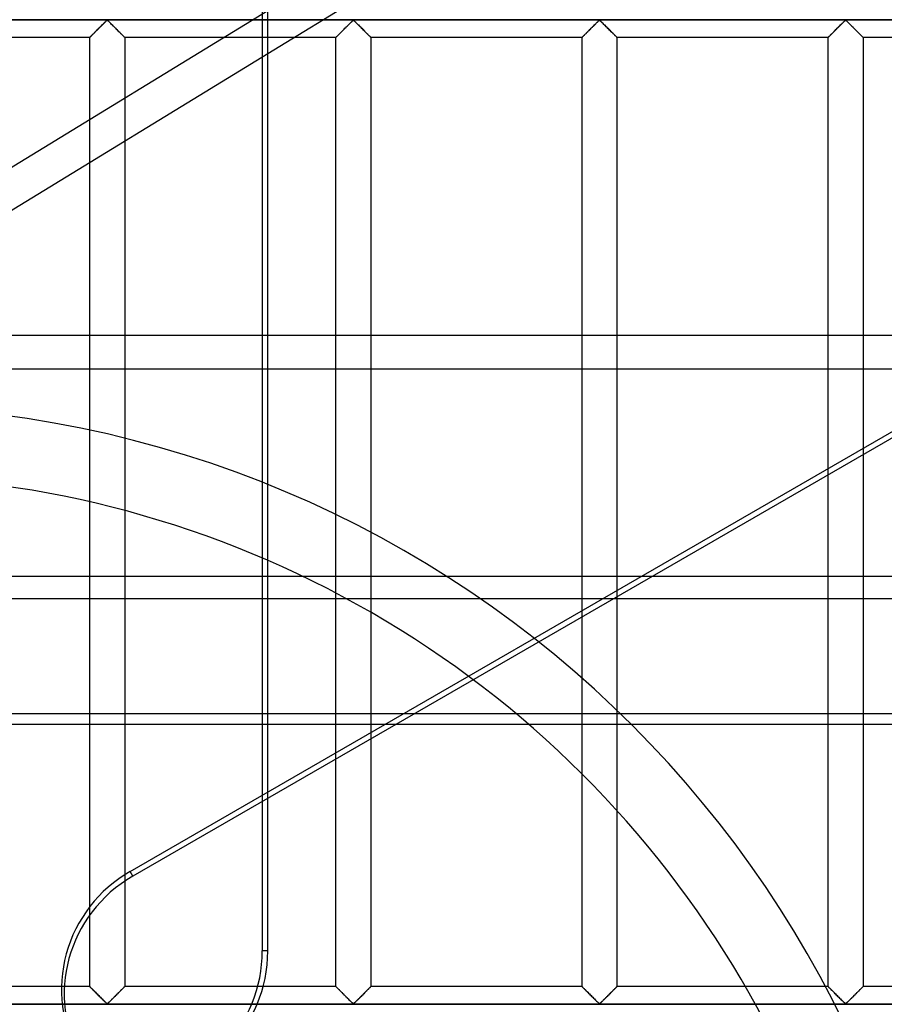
# Model space of a CAD drawing. Header units: millimetres. Extents: x -455 to 455, y -455 to 455.
# Tile 43 of 57: x 23 to 146, y 70 to 211. Entities that reach past the tile are written whole.
import ezdxf

# ---------------------------------------------------------------- set-up
doc = ezdxf.new("R2010")
doc.units = ezdxf.units.MM
doc.layers.add('MAIN-1', color=7, linetype='Continuous')
doc.layers.add('MAIN-2', color=7, linetype='Continuous')

msp = doc.modelspace()

# ---------------------------------------------------------------- linework, layer by layer
at = {"layer": 'MAIN-1'}
for p, q in [((58.17, 166.07), (58.17, 221.87)), ((58.17, 206.46), (83.36, 221.87)), ((249.55, 211.25), (66, 211.25)), ((69.03, 209.86), (69.12, 209.95)), ((69.12, 209.95), (69.22, 210.05)), ((69.22, 210.05), (69.32, 210.15)), ((69.32, 210.15), (69.41, 210.24)), ((69.41, 210.24), (69.51, 210.34)), ((69.51, 210.34), (69.6, 210.43)), ((69.6, 210.43), (69.7, 210.53)), ((69.7, 210.53), (69.79, 210.62)), ((69.79, 210.62), (69.88, 210.71)), ((69.88, 210.71), (69.97, 210.79)), ((69.97, 210.79), (70.05, 210.88)), ((70.05, 210.88), (70.13, 210.96)), ((70.13, 210.96), (70.21, 211.03)), ((70.21, 211.03), (70.28, 211.1)), ((70.28, 211.1), (70.36, 211.16)), ((70.36, 211.16), (70.47, 211.16)), ((70.47, 211.16), (70.55, 211.1)), ((70.55, 211.1), (70.62, 211.03)), ((70.62, 211.03), (70.7, 210.96)), ((70.7, 210.96), (70.78, 210.88)), ((70.78, 210.88), (70.87, 210.79)), ((70.87, 210.79), (70.95, 210.71)), ((70.95, 210.71), (71.04, 210.62)), ((71.04, 210.62), (71.14, 210.53)), ((71.14, 210.53), (71.23, 210.43)), ((71.23, 210.43), (71.32, 210.34)), ((71.32, 210.34), (71.42, 210.24)), ((71.42, 210.24), (71.52, 210.15)), ((71.52, 210.15), (71.61, 210.05)), ((71.61, 210.05), (71.71, 209.95)), ((71.71, 209.95), (71.81, 209.86)), ((104.24, 209.86), (104.33, 209.95)), ((104.33, 209.95), (104.43, 210.05)), ((104.43, 210.05), (104.52, 210.15)), ((104.52, 210.15), (104.62, 210.24)), ((104.62, 210.24), (104.72, 210.34)), ((104.72, 210.34), (104.81, 210.43)), ((104.81, 210.43), (104.9, 210.53)), ((104.9, 210.53), (105, 210.62)), ((105, 210.62), (105.09, 210.71)), ((105.09, 210.71), (105.17, 210.79)), ((105.17, 210.79), (105.26, 210.88)), ((105.26, 210.88), (105.34, 210.96)), ((105.34, 210.96), (105.42, 211.03)), ((105.42, 211.03), (105.49, 211.1)), ((105.49, 211.1), (105.57, 211.16)), ((105.57, 211.16), (105.68, 211.16)), ((105.68, 211.16), (105.76, 211.1)), ((105.76, 211.1), (105.83, 211.03)), ((105.83, 211.03), (105.91, 210.96)), ((105.91, 210.96), (105.99, 210.88)), ((105.99, 210.88), (106.08, 210.79)), ((106.08, 210.79), (106.16, 210.71)), ((106.16, 210.71), (106.25, 210.62)), ((106.25, 210.62), (106.35, 210.53)), ((106.35, 210.53), (106.44, 210.43)), ((106.44, 210.43), (106.53, 210.34)), ((106.53, 210.34), (106.63, 210.24)), ((106.63, 210.24), (106.73, 210.15)), ((106.73, 210.15), (106.82, 210.05)), ((106.82, 210.05), (106.92, 209.95)), ((106.92, 209.95), (107.01, 209.86)), ((139.44, 209.86), (139.54, 209.95)), ((139.54, 209.95), (139.64, 210.05)), ((139.64, 210.05), (139.73, 210.15)), ((139.73, 210.15), (139.83, 210.24)), ((139.83, 210.24), (139.93, 210.34)), ((139.93, 210.34), (140.02, 210.43)), ((140.02, 210.43), (140.11, 210.53)), ((140.11, 210.53), (140.21, 210.62)), ((140.21, 210.62), (140.3, 210.71)), ((140.3, 210.71), (140.38, 210.79)), ((140.38, 210.79), (140.47, 210.88)), ((140.47, 210.88), (140.55, 210.96)), ((140.55, 210.96), (140.63, 211.03)), ((140.63, 211.03), (140.7, 211.1)), ((140.7, 211.1), (140.78, 211.16)), ((140.78, 211.16), (140.89, 211.16)), ((140.89, 211.16), (140.97, 211.1)), ((140.97, 211.1), (141.04, 211.03)), ((141.04, 211.03), (141.12, 210.96)), ((141.12, 210.96), (141.2, 210.88)), ((141.2, 210.88), (141.28, 210.79)), ((141.28, 210.79), (141.37, 210.71)), ((141.37, 210.71), (141.46, 210.62)), ((141.46, 210.62), (141.55, 210.53)), ((141.55, 210.53), (141.65, 210.43)), ((141.65, 210.43), (141.74, 210.34)), ((141.74, 210.34), (141.84, 210.24)), ((141.84, 210.24), (141.93, 210.15)), ((141.93, 210.15), (142.03, 210.05)), ((142.03, 210.05), (142.13, 209.95)), ((142.13, 209.95), (142.22, 209.86)), ((67.92, 208.75), (61.92, 208.75)), ((67.92, 208.75), (67.94, 208.77)), ((67.92, 208.75), (67.92, 208.75)), ((67.92, 166.07), (67.92, 208.75)), ((67.94, 208.77), (67.96, 208.79)), ((67.96, 208.79), (67.99, 208.82)), ((67.99, 208.82), (68.03, 208.86)), ((68.03, 208.86), (68.08, 208.91)), ((68.08, 208.91), (68.13, 208.96)), ((68.13, 208.96), (68.19, 209.02)), ((68.19, 209.02), (68.26, 209.09)), ((68.26, 209.09), (68.33, 209.16)), ((68.33, 209.16), (68.41, 209.24)), ((68.41, 209.24), (68.49, 209.32)), ((68.49, 209.32), (68.57, 209.41)), ((68.57, 209.41), (68.66, 209.49)), ((68.66, 209.49), (68.75, 209.58)), ((68.75, 209.58), (68.84, 209.67)), ((68.84, 209.67), (68.93, 209.76)), ((68.93, 209.76), (69.03, 209.86)), ((71.81, 209.86), (71.9, 209.76)), ((71.9, 209.76), (71.99, 209.67)), ((71.99, 209.67), (72.08, 209.58)), ((72.08, 209.58), (72.17, 209.49)), ((72.17, 209.49), (72.26, 209.41)), ((72.26, 209.41), (72.34, 209.32)), ((72.34, 209.32), (72.42, 209.24)), ((72.42, 209.24), (72.5, 209.16)), ((72.5, 209.16), (72.57, 209.09)), ((72.57, 209.09), (72.64, 209.02)), ((72.64, 209.02), (72.7, 208.96)), ((72.7, 208.96), (72.76, 208.91)), ((72.76, 208.91), (72.81, 208.86)), ((72.81, 208.86), (72.84, 208.82)), ((72.84, 208.82), (72.88, 208.79)), ((72.88, 208.79), (72.9, 208.77)), ((72.9, 208.77), (72.91, 208.75)), ((72.91, 208.75), (72.92, 208.75)), ((72.92, 208.75), (72.92, 166.07)), ((103.13, 208.75), (72.92, 208.75)), ((103.13, 208.75), (103.14, 208.77)), ((103.13, 208.75), (103.13, 208.75)), ((103.13, 166.07), (103.13, 208.75)), ((103.14, 208.77), (103.17, 208.79)), ((103.17, 208.79), (103.2, 208.82)), ((103.2, 208.82), (103.24, 208.86)), ((103.24, 208.86), (103.28, 208.91)), ((103.28, 208.91), (103.34, 208.96)), ((103.34, 208.96), (103.4, 209.02)), ((103.4, 209.02), (103.47, 209.09)), ((103.47, 209.09), (103.54, 209.16)), ((103.54, 209.16), (103.62, 209.24)), ((103.62, 209.24), (103.7, 209.32)), ((103.7, 209.32), (103.78, 209.41)), ((103.78, 209.41), (103.87, 209.49)), ((103.87, 209.49), (103.96, 209.58)), ((103.96, 209.58), (104.05, 209.67)), ((104.05, 209.67), (104.14, 209.76)), ((104.14, 209.76), (104.24, 209.86)), ((107.01, 209.86), (107.11, 209.76)), ((107.11, 209.76), (107.2, 209.67)), ((107.2, 209.67), (107.29, 209.58)), ((107.29, 209.58), (107.38, 209.49)), ((107.38, 209.49), (107.47, 209.41)), ((107.47, 209.41), (107.55, 209.32)), ((107.55, 209.32), (107.63, 209.24)), ((107.63, 209.24), (107.71, 209.16)), ((107.71, 209.16), (107.78, 209.09)), ((107.78, 209.09), (107.85, 209.02)), ((107.85, 209.02), (107.91, 208.96)), ((107.91, 208.96), (107.97, 208.91)), ((107.97, 208.91), (108.01, 208.86)), ((108.01, 208.86), (108.05, 208.82)), ((108.05, 208.82), (108.08, 208.79)), ((108.08, 208.79), (108.11, 208.77)), ((108.11, 208.77), (108.12, 208.75)), ((108.12, 208.75), (108.12, 166.07)), ((108.12, 208.75), (108.12, 208.75)), ((138.33, 208.75), (108.12, 208.75)), ((138.33, 208.75), (138.34, 208.75)), ((138.33, 166.07), (138.33, 208.75)), ((138.34, 208.75), (138.35, 208.77)), ((138.35, 208.77), (138.37, 208.79)), ((138.37, 208.79), (138.41, 208.82)), ((138.41, 208.82), (138.44, 208.86)), ((138.44, 208.86), (138.49, 208.91)), ((138.49, 208.91), (138.55, 208.96)), ((138.55, 208.96), (138.61, 209.02)), ((138.61, 209.02), (138.68, 209.09)), ((138.68, 209.09), (138.75, 209.16)), ((138.75, 209.16), (138.83, 209.24)), ((138.83, 209.24), (138.91, 209.32)), ((138.91, 209.32), (138.99, 209.41)), ((138.99, 209.41), (139.08, 209.49)), ((139.08, 209.49), (139.17, 209.58)), ((139.17, 209.58), (139.26, 209.67)), ((139.26, 209.67), (139.35, 209.76)), ((139.35, 209.76), (139.44, 209.86)), ((142.22, 209.86), (142.32, 209.76)), ((142.32, 209.76), (142.41, 209.67)), ((142.41, 209.67), (142.5, 209.58)), ((142.5, 209.58), (142.59, 209.49)), ((142.59, 209.49), (142.68, 209.41)), ((142.68, 209.41), (142.76, 209.32)), ((142.76, 209.32), (142.84, 209.24)), ((142.84, 209.24), (142.92, 209.16)), ((142.92, 209.16), (142.99, 209.09)), ((142.99, 209.09), (143.06, 209.02)), ((143.06, 209.02), (143.12, 208.96)), ((143.12, 208.96), (143.17, 208.91)), ((143.17, 208.91), (143.22, 208.86)), ((143.22, 208.86), (143.26, 208.82)), ((143.26, 208.82), (143.29, 208.79)), ((143.29, 208.79), (143.31, 208.77)), ((143.31, 208.77), (143.33, 208.75)), ((143.33, 208.75), (143.33, 166.07)), ((143.33, 208.75), (143.33, 208.75)), ((173.54, 208.75), (143.33, 208.75)), ((387.5, 166.07), (-387.5, 166.07)), ((-387.5, 131.63), (387.5, 131.63)), ((387.5, 110.44), (-387.5, 110.44)), ((38.47, 89.38), (74.94, 110.44)), ((76.51, 110.44), (38.86, 88.71)), ((58.17, 100.75), (58.17, 110.44)), ((38.86, 88.71), (38.47, 89.38))]:
    msp.add_line(p, q, dxfattribs=at)
for centre, major_axis, start_param, end_param in [((48.1, 72.7), (16.89, 9.75), 1.570796, 3.141593), ((48.49, 72.03), (-16.89, -9.75), -1.570796, 0)]:
    msp.add_ellipse(centre, major_axis=major_axis, ratio=0.987688, start_param=start_param, end_param=end_param, dxfattribs=at)
at = {"layer": 'MAIN-2'}
for p, q in [((57.39, 380.53), (57.39, 78.01)), ((-45.39, 149.25), (58.17, 212.61)), ((-422.5, 211.25), (422.5, 211.25)), ((66, 211.25), (-58.17, 211.25)), ((33.82, 209.86), (33.91, 209.95)), ((33.94, 209.98), (33.87, 209.91)), ((33.91, 209.95), (34.01, 210.05)), ((34.01, 210.05), (33.94, 209.98)), ((34.01, 210.05), (34.11, 210.15)), ((34.08, 210.12), (34.01, 210.05)), ((34.15, 210.18), (34.08, 210.12)), ((34.11, 210.15), (34.2, 210.24)), ((34.21, 210.25), (34.15, 210.18)), ((34.2, 210.24), (34.3, 210.34)), ((34.28, 210.32), (34.21, 210.25)), ((34.35, 210.39), (34.28, 210.32)), ((34.3, 210.34), (34.39, 210.43)), ((34.42, 210.46), (34.35, 210.39)), ((34.39, 210.43), (34.49, 210.53)), ((34.48, 210.52), (34.42, 210.46)), ((34.55, 210.59), (34.48, 210.52)), ((34.49, 210.53), (34.58, 210.62)), ((34.61, 210.65), (34.55, 210.59)), ((34.58, 210.62), (34.67, 210.71)), ((34.68, 210.72), (34.61, 210.65)), ((34.67, 210.71), (34.76, 210.79)), ((34.74, 210.78), (34.68, 210.72)), ((34.8, 210.84), (34.74, 210.78)), ((34.76, 210.79), (34.84, 210.88)), ((34.86, 210.89), (34.8, 210.84)), ((34.84, 210.88), (34.92, 210.96)), ((34.92, 210.95), (34.86, 210.89)), ((34.92, 210.96), (35, 211.03)), ((34.97, 211), (34.92, 210.95)), ((35.03, 211.06), (34.97, 211)), ((35, 211.03), (35.07, 211.1)), ((35.08, 211.1), (35.03, 211.06)), ((35.07, 211.1), (35.15, 211.16)), ((35.14, 211.15), (35.08, 211.1)), ((35.21, 211.18), (35.14, 211.15)), ((35.15, 211.16), (35.26, 211.16)), ((35.32, 211.12), (35.21, 211.18)), ((35.26, 211.16), (35.34, 211.1)), ((35.42, 211.03), (35.32, 211.12)), ((35.34, 211.1), (35.42, 211.03)), ((35.42, 211.03), (35.49, 210.96)), ((35.51, 210.94), (35.42, 211.03)), ((35.49, 210.96), (35.57, 210.88)), ((35.61, 210.84), (35.51, 210.94)), ((35.57, 210.88), (35.66, 210.79)), ((35.72, 210.73), (35.61, 210.84)), ((35.66, 210.79), (35.75, 210.71)), ((35.83, 210.62), (35.72, 210.73)), ((35.75, 210.71), (35.84, 210.62)), ((35.95, 210.51), (35.83, 210.62)), ((35.84, 210.62), (35.93, 210.53)), ((35.93, 210.53), (36.02, 210.43)), ((36.06, 210.39), (35.95, 210.51)), ((36.02, 210.43), (36.12, 210.34)), ((36.18, 210.28), (36.06, 210.39)), ((36.12, 210.34), (36.21, 210.24)), ((36.3, 210.16), (36.18, 210.28)), ((36.21, 210.24), (36.31, 210.15)), ((36.42, 210.04), (36.3, 210.16)), ((36.31, 210.15), (36.41, 210.05)), ((36.41, 210.05), (36.5, 209.95)), ((36.54, 209.92), (36.42, 210.04)), ((36.5, 209.95), (36.6, 209.86)), ((69.15, 209.98), (69.08, 209.91)), ((69.22, 210.05), (69.15, 209.98)), ((69.28, 210.12), (69.22, 210.05)), ((69.35, 210.18), (69.28, 210.12)), ((69.42, 210.25), (69.35, 210.18)), ((69.49, 210.32), (69.42, 210.25)), ((69.56, 210.39), (69.49, 210.32)), ((69.63, 210.46), (69.56, 210.39)), ((69.69, 210.52), (69.63, 210.46)), ((69.76, 210.59), (69.69, 210.52)), ((69.82, 210.65), (69.76, 210.59)), ((69.89, 210.72), (69.82, 210.65)), ((69.95, 210.78), (69.89, 210.72)), ((70.01, 210.84), (69.95, 210.78)), ((70.07, 210.89), (70.01, 210.84)), ((70.13, 210.95), (70.07, 210.89)), ((70.18, 211), (70.13, 210.95)), ((70.24, 211.06), (70.18, 211)), ((70.29, 211.1), (70.24, 211.06)), ((70.34, 211.15), (70.29, 211.1)), ((70.42, 211.18), (70.34, 211.15)), ((70.53, 211.12), (70.42, 211.18)), ((70.62, 211.03), (70.53, 211.12)), ((70.72, 210.94), (70.62, 211.03)), ((70.82, 210.84), (70.72, 210.94)), ((70.93, 210.73), (70.82, 210.84)), ((71.04, 210.62), (70.93, 210.73)), ((71.15, 210.51), (71.04, 210.62)), ((71.27, 210.39), (71.15, 210.51)), ((71.39, 210.28), (71.27, 210.39)), ((71.51, 210.16), (71.39, 210.28)), ((71.63, 210.04), (71.51, 210.16)), ((71.75, 209.92), (71.63, 210.04)), ((104.35, 209.98), (104.29, 209.91)), ((104.42, 210.05), (104.35, 209.98)), ((104.49, 210.12), (104.42, 210.05)), ((104.56, 210.18), (104.49, 210.12)), ((104.63, 210.25), (104.56, 210.18)), ((104.7, 210.32), (104.63, 210.25)), ((104.77, 210.39), (104.7, 210.32)), ((104.83, 210.46), (104.77, 210.39)), ((104.9, 210.52), (104.83, 210.46)), ((104.97, 210.59), (104.9, 210.52)), ((105.03, 210.65), (104.97, 210.59)), ((105.09, 210.72), (105.03, 210.65)), ((105.16, 210.78), (105.09, 210.72)), ((105.22, 210.84), (105.16, 210.78)), ((105.28, 210.89), (105.22, 210.84)), ((105.33, 210.95), (105.28, 210.89)), ((105.39, 211), (105.33, 210.95)), ((105.44, 211.06), (105.39, 211)), ((105.5, 211.1), (105.44, 211.06)), ((105.55, 211.15), (105.5, 211.1)), ((105.62, 211.18), (105.55, 211.15)), ((105.74, 211.12), (105.62, 211.18)), ((105.83, 211.03), (105.74, 211.12)), ((105.93, 210.94), (105.83, 211.03)), ((106.03, 210.84), (105.93, 210.94)), ((106.14, 210.73), (106.03, 210.84)), ((106.25, 210.62), (106.14, 210.73)), ((106.36, 210.51), (106.25, 210.62)), ((106.48, 210.39), (106.36, 210.51)), ((106.6, 210.28), (106.48, 210.39)), ((106.72, 210.16), (106.6, 210.28)), ((106.84, 210.04), (106.72, 210.16)), ((106.96, 209.92), (106.84, 210.04)), ((139.56, 209.98), (139.49, 209.91)), ((139.63, 210.05), (139.56, 209.98)), ((139.7, 210.12), (139.63, 210.05)), ((139.77, 210.18), (139.7, 210.12)), ((139.84, 210.25), (139.77, 210.18)), ((139.91, 210.32), (139.84, 210.25)), ((139.97, 210.39), (139.91, 210.32)), ((140.04, 210.46), (139.97, 210.39)), ((140.11, 210.52), (140.04, 210.46)), ((140.17, 210.59), (140.11, 210.52)), ((140.24, 210.65), (140.17, 210.59)), ((140.3, 210.72), (140.24, 210.65)), ((140.37, 210.78), (140.3, 210.72)), ((140.43, 210.84), (140.37, 210.78)), ((140.49, 210.89), (140.43, 210.84)), ((140.54, 210.95), (140.49, 210.89)), ((140.6, 211), (140.54, 210.95)), ((140.65, 211.06), (140.6, 211)), ((140.71, 211.1), (140.65, 211.06)), ((140.76, 211.15), (140.71, 211.1)), ((140.83, 211.18), (140.76, 211.15)), ((140.95, 211.12), (140.83, 211.18)), ((141.04, 211.03), (140.95, 211.12)), ((141.14, 210.94), (141.04, 211.03)), ((141.24, 210.84), (141.14, 210.94)), ((141.34, 210.73), (141.24, 210.84)), ((141.46, 210.62), (141.34, 210.73)), ((141.57, 210.51), (141.46, 210.62)), ((141.69, 210.39), (141.57, 210.51)), ((141.8, 210.28), (141.69, 210.39)), ((141.92, 210.16), (141.8, 210.28)), ((142.04, 210.04), (141.92, 210.16)), ((142.16, 209.92), (142.04, 210.04)), ((32.71, 208.75), (2.5, 208.75)), ((32.71, 208.75), (32.73, 208.77)), ((32.72, 208.76), (32.71, 208.75)), ((32.71, 208.75), (32.71, 208.75)), ((32.71, 72.92), (32.71, 208.75)), ((32.71, 208.75), (32.71, 208.75)), ((32.73, 208.77), (32.72, 208.76)), ((32.73, 208.77), (32.75, 208.79)), ((32.75, 208.79), (32.73, 208.77)), ((32.75, 208.79), (32.78, 208.82)), ((32.77, 208.81), (32.75, 208.79)), ((32.79, 208.83), (32.77, 208.81)), ((32.78, 208.82), (32.82, 208.86)), ((32.82, 208.86), (32.79, 208.83)), ((32.82, 208.86), (32.87, 208.91)), ((32.85, 208.89), (32.82, 208.86)), ((32.89, 208.93), (32.85, 208.89)), ((32.87, 208.91), (32.92, 208.96)), ((32.93, 208.97), (32.89, 208.93)), ((32.92, 208.96), (32.98, 209.02)), ((32.97, 209.01), (32.93, 208.97)), ((33.02, 209.06), (32.97, 209.01)), ((32.98, 209.02), (33.05, 209.09)), ((33.07, 209.11), (33.02, 209.06)), ((33.05, 209.09), (33.12, 209.16)), ((33.12, 209.16), (33.07, 209.11)), ((33.12, 209.16), (33.2, 209.24)), ((33.18, 209.22), (33.12, 209.16)), ((33.23, 209.27), (33.18, 209.22)), ((33.2, 209.24), (33.28, 209.32)), ((33.29, 209.33), (33.23, 209.27)), ((33.28, 209.32), (33.37, 209.41)), ((33.35, 209.39), (33.29, 209.33)), ((33.41, 209.45), (33.35, 209.39)), ((33.37, 209.41), (33.45, 209.49)), ((33.47, 209.51), (33.41, 209.45)), ((33.45, 209.49), (33.54, 209.58)), ((33.54, 209.58), (33.47, 209.51)), ((33.54, 209.58), (33.63, 209.67)), ((33.6, 209.64), (33.54, 209.58)), ((33.67, 209.71), (33.6, 209.64)), ((33.63, 209.67), (33.72, 209.76)), ((33.73, 209.77), (33.67, 209.71)), ((33.72, 209.76), (33.82, 209.86)), ((33.8, 209.84), (33.73, 209.77)), ((33.87, 209.91), (33.8, 209.84)), ((36.66, 209.8), (36.54, 209.92)), ((36.6, 209.86), (36.69, 209.76)), ((36.77, 209.68), (36.66, 209.8)), ((36.69, 209.76), (36.79, 209.67)), ((36.89, 209.57), (36.77, 209.68)), ((36.79, 209.67), (36.88, 209.58)), ((36.88, 209.58), (36.96, 209.49)), ((36.99, 209.46), (36.89, 209.57)), ((36.96, 209.49), (37.05, 209.41)), ((37.1, 209.36), (36.99, 209.46)), ((37.05, 209.41), (37.13, 209.32)), ((37.2, 209.25), (37.1, 209.36)), ((37.13, 209.32), (37.22, 209.24)), ((37.3, 209.16), (37.2, 209.25)), ((37.22, 209.24), (37.29, 209.16)), ((37.29, 209.16), (37.37, 209.09)), ((37.39, 209.07), (37.3, 209.16)), ((37.37, 209.09), (37.43, 209.02)), ((37.47, 208.99), (37.39, 209.07)), ((37.43, 209.02), (37.5, 208.96)), ((37.54, 208.92), (37.47, 208.99)), ((37.5, 208.96), (37.55, 208.91)), ((37.6, 208.86), (37.54, 208.92)), ((37.55, 208.91), (37.6, 208.86)), ((37.6, 208.86), (37.64, 208.82)), ((37.65, 208.81), (37.6, 208.86)), ((37.64, 208.82), (37.67, 208.79)), ((37.68, 208.78), (37.65, 208.81)), ((37.67, 208.79), (37.69, 208.77)), ((37.7, 208.76), (37.68, 208.78)), ((37.69, 208.77), (37.7, 208.75)), ((37.71, 208.75), (37.7, 208.76)), ((37.7, 208.75), (37.71, 208.75)), ((37.71, 208.75), (37.71, 72.92)), ((61.92, 208.75), (37.71, 208.75)), ((67.93, 208.76), (67.92, 208.75)), ((67.92, 208.75), (67.92, 208.75)), ((67.94, 208.77), (67.93, 208.76)), ((67.95, 208.79), (67.94, 208.77)), ((67.97, 208.81), (67.95, 208.79)), ((68, 208.83), (67.97, 208.81)), ((68.03, 208.86), (68, 208.83)), ((68.06, 208.89), (68.03, 208.86)), ((68.1, 208.93), (68.06, 208.89)), ((68.14, 208.97), (68.1, 208.93)), ((68.18, 209.01), (68.14, 208.97)), ((68.23, 209.06), (68.18, 209.01)), ((68.28, 209.11), (68.23, 209.06)), ((68.33, 209.16), (68.28, 209.11)), ((68.39, 209.22), (68.33, 209.16)), ((68.44, 209.27), (68.39, 209.22)), ((68.5, 209.33), (68.44, 209.27)), ((68.56, 209.39), (68.5, 209.33)), ((68.62, 209.45), (68.56, 209.39)), ((68.68, 209.51), (68.62, 209.45)), ((68.75, 209.58), (68.68, 209.51)), ((68.81, 209.64), (68.75, 209.58)), ((68.88, 209.71), (68.81, 209.64)), ((68.94, 209.77), (68.88, 209.71)), ((69.01, 209.84), (68.94, 209.77)), ((69.08, 209.91), (69.01, 209.84)), ((71.87, 209.8), (71.75, 209.92)), ((71.98, 209.68), (71.87, 209.8)), ((72.09, 209.57), (71.98, 209.68)), ((72.2, 209.46), (72.09, 209.57)), ((72.31, 209.36), (72.2, 209.46)), ((72.41, 209.25), (72.31, 209.36)), ((72.51, 209.16), (72.41, 209.25)), ((72.6, 209.07), (72.51, 209.16)), ((72.68, 208.99), (72.6, 209.07)), ((72.75, 208.92), (72.68, 208.99)), ((72.81, 208.86), (72.75, 208.92)), ((72.85, 208.81), (72.81, 208.86)), ((72.89, 208.78), (72.85, 208.81)), ((72.91, 208.76), (72.89, 208.78)), ((72.92, 208.75), (72.91, 208.76)), ((103.14, 208.76), (103.13, 208.75)), ((103.13, 208.75), (103.13, 208.75)), ((103.15, 208.77), (103.14, 208.76)), ((103.16, 208.79), (103.15, 208.77)), ((103.18, 208.81), (103.16, 208.79)), ((103.21, 208.83), (103.18, 208.81)), ((103.24, 208.86), (103.21, 208.83)), ((103.27, 208.89), (103.24, 208.86)), ((103.31, 208.93), (103.27, 208.89)), ((103.35, 208.97), (103.31, 208.93)), ((103.39, 209.01), (103.35, 208.97)), ((103.44, 209.06), (103.39, 209.01)), ((103.49, 209.11), (103.44, 209.06)), ((103.54, 209.16), (103.49, 209.11)), ((103.59, 209.22), (103.54, 209.16)), ((103.65, 209.27), (103.59, 209.22)), ((103.71, 209.33), (103.65, 209.27)), ((103.77, 209.39), (103.71, 209.33)), ((103.83, 209.45), (103.77, 209.39)), ((103.89, 209.51), (103.83, 209.45)), ((103.95, 209.58), (103.89, 209.51)), ((104.02, 209.64), (103.95, 209.58)), ((104.08, 209.71), (104.02, 209.64)), ((104.15, 209.77), (104.08, 209.71)), ((104.22, 209.84), (104.15, 209.77)), ((104.29, 209.91), (104.22, 209.84)), ((107.07, 209.8), (106.96, 209.92)), ((107.19, 209.68), (107.07, 209.8)), ((107.3, 209.57), (107.19, 209.68)), ((107.41, 209.46), (107.3, 209.57)), ((107.52, 209.36), (107.41, 209.46)), ((107.62, 209.25), (107.52, 209.36)), ((107.72, 209.16), (107.62, 209.25)), ((107.8, 209.07), (107.72, 209.16)), ((107.89, 208.99), (107.8, 209.07)), ((107.96, 208.92), (107.89, 208.99)), ((108.02, 208.86), (107.96, 208.92)), ((108.06, 208.81), (108.02, 208.86)), ((108.1, 208.78), (108.06, 208.81)), ((108.12, 208.76), (108.1, 208.78)), ((108.12, 208.75), (108.12, 208.76)), ((138.34, 208.75), (138.33, 208.75)), ((138.35, 208.77), (138.34, 208.76)), ((138.34, 208.76), (138.34, 208.75)), ((138.37, 208.79), (138.35, 208.77)), ((138.39, 208.81), (138.37, 208.79)), ((138.42, 208.83), (138.39, 208.81)), ((138.44, 208.86), (138.42, 208.83)), ((138.48, 208.89), (138.44, 208.86)), ((138.51, 208.93), (138.48, 208.89)), ((138.55, 208.97), (138.51, 208.93)), ((138.6, 209.01), (138.55, 208.97)), ((138.64, 209.06), (138.6, 209.01)), ((138.69, 209.11), (138.64, 209.06)), ((138.75, 209.16), (138.69, 209.11)), ((138.8, 209.22), (138.75, 209.16)), ((138.86, 209.27), (138.8, 209.22)), ((138.92, 209.33), (138.86, 209.27)), ((138.98, 209.39), (138.92, 209.33)), ((139.04, 209.45), (138.98, 209.39)), ((139.1, 209.51), (139.04, 209.45)), ((139.16, 209.58), (139.1, 209.51)), ((139.23, 209.64), (139.16, 209.58)), ((139.29, 209.71), (139.23, 209.64)), ((139.36, 209.77), (139.29, 209.71)), ((139.43, 209.84), (139.36, 209.77)), ((139.49, 209.91), (139.43, 209.84)), ((142.28, 209.8), (142.16, 209.92)), ((142.4, 209.68), (142.28, 209.8)), ((142.51, 209.57), (142.4, 209.68)), ((142.62, 209.46), (142.51, 209.57)), ((142.73, 209.36), (142.62, 209.46)), ((142.83, 209.25), (142.73, 209.36)), ((142.92, 209.16), (142.83, 209.25)), ((143.01, 209.07), (142.92, 209.16)), ((143.09, 208.99), (143.01, 209.07)), ((143.16, 208.92), (143.09, 208.99)), ((143.22, 208.86), (143.16, 208.92)), ((143.27, 208.81), (143.22, 208.86)), ((143.3, 208.78), (143.27, 208.81)), ((143.33, 208.76), (143.3, 208.78)), ((143.33, 208.75), (143.33, 208.76)), ((-28.63, 153.35), (58.17, 206.46)), ((58.17, 110.44), (58.17, 166.07)), ((67.92, 72.92), (67.92, 166.07)), ((72.92, 166.07), (72.92, 72.92)), ((74.94, 110.44), (171.29, 166.07)), ((172.86, 166.07), (76.51, 110.44)), ((103.13, 72.92), (103.13, 166.07)), ((108.12, 166.07), (108.12, 72.92)), ((138.33, 72.92), (138.33, 166.07)), ((143.33, 166.07), (143.33, 72.92)), ((-387.5, 161.31), (387.5, 161.31)), ((387.5, 128.42), (-387.5, 128.42)), ((-387.5, 111.98), (387.5, 111.98)), ((58.17, 78.01), (58.17, 100.75)), ((58.17, 78.01), (57.39, 78.01)), ((32.71, 72.92), (2.5, 72.92)), ((32.71, 72.91), (32.71, 72.92)), ((32.71, 72.92), (32.72, 72.91)), ((32.73, 72.9), (32.71, 72.91)), ((32.72, 72.91), (32.74, 72.89)), ((32.75, 72.88), (32.73, 72.9)), ((32.74, 72.89), (32.77, 72.86)), ((32.78, 72.85), (32.75, 72.88)), ((32.77, 72.86), (32.82, 72.81)), ((32.82, 72.81), (32.78, 72.85)), ((32.87, 72.76), (32.82, 72.81)), ((32.82, 72.81), (32.88, 72.75)), ((32.92, 72.7), (32.87, 72.76)), ((32.88, 72.75), (32.95, 72.68)), ((32.98, 72.64), (32.92, 72.7)), ((32.95, 72.68), (33.03, 72.6)), ((33.05, 72.58), (32.98, 72.64)), ((33.03, 72.6), (33.12, 72.51)), ((33.12, 72.5), (33.05, 72.58)), ((33.12, 72.51), (33.21, 72.41)), ((33.2, 72.43), (33.12, 72.5)), ((33.28, 72.34), (33.2, 72.43)), ((33.21, 72.41), (33.32, 72.31)), ((33.37, 72.26), (33.28, 72.34)), ((33.32, 72.31), (33.42, 72.2)), ((33.45, 72.17), (33.37, 72.26)), ((33.42, 72.2), (33.53, 72.1)), ((33.54, 72.09), (33.45, 72.17)), ((33.53, 72.1), (33.64, 71.98)), ((33.63, 72), (33.54, 72.09)), ((33.72, 71.9), (33.63, 72)), ((33.64, 71.98), (33.76, 71.87)), ((33.82, 71.81), (33.72, 71.9)), ((33.76, 71.87), (33.88, 71.75)), ((36.69, 71.9), (36.6, 71.81)), ((36.62, 71.83), (36.68, 71.89)), ((36.68, 71.89), (36.75, 71.96)), ((36.79, 72), (36.69, 71.9)), ((36.75, 71.96), (36.82, 72.02)), ((36.88, 72.09), (36.79, 72)), ((36.82, 72.02), (36.88, 72.09)), ((36.96, 72.17), (36.88, 72.09)), ((36.88, 72.09), (36.94, 72.15)), ((36.94, 72.15), (37, 72.21)), ((37.05, 72.26), (36.96, 72.17)), ((37, 72.21), (37.06, 72.27)), ((37.13, 72.34), (37.05, 72.26)), ((37.06, 72.27), (37.12, 72.33)), ((37.12, 72.33), (37.18, 72.39)), ((37.22, 72.43), (37.13, 72.34)), ((37.18, 72.39), (37.24, 72.45)), ((37.29, 72.5), (37.22, 72.43)), ((37.24, 72.45), (37.29, 72.5)), ((37.37, 72.58), (37.29, 72.5)), ((37.29, 72.5), (37.35, 72.56)), ((37.35, 72.56), (37.4, 72.61)), ((37.43, 72.64), (37.37, 72.58)), ((37.4, 72.61), (37.44, 72.65)), ((37.5, 72.7), (37.43, 72.64)), ((37.44, 72.65), (37.49, 72.7)), ((37.49, 72.7), (37.53, 72.74)), ((37.55, 72.76), (37.5, 72.7)), ((37.53, 72.74), (37.56, 72.77)), ((37.6, 72.81), (37.55, 72.76)), ((37.56, 72.77), (37.6, 72.81)), ((37.64, 72.85), (37.6, 72.81)), ((37.6, 72.81), (37.63, 72.84)), ((37.63, 72.84), (37.65, 72.86)), ((37.67, 72.88), (37.64, 72.85)), ((37.65, 72.86), (37.67, 72.88)), ((37.69, 72.9), (37.67, 72.88)), ((37.67, 72.88), (37.69, 72.9)), ((37.7, 72.91), (37.69, 72.9)), ((37.69, 72.9), (37.7, 72.91)), ((37.71, 72.92), (37.7, 72.91)), ((37.7, 72.91), (37.71, 72.91)), ((37.71, 72.91), (37.71, 72.92)), ((67.92, 72.92), (37.71, 72.92)), ((67.92, 72.91), (67.92, 72.92)), ((67.92, 72.92), (67.92, 72.91)), ((67.94, 72.9), (67.92, 72.91)), ((67.92, 72.91), (67.95, 72.89)), ((67.96, 72.88), (67.94, 72.9)), ((67.95, 72.89), (67.98, 72.86)), ((67.99, 72.85), (67.96, 72.88)), ((67.98, 72.86), (68.03, 72.81)), ((68.03, 72.81), (67.99, 72.85)), ((68.08, 72.76), (68.03, 72.81)), ((68.03, 72.81), (68.09, 72.75)), ((68.13, 72.7), (68.08, 72.76)), ((68.09, 72.75), (68.16, 72.68)), ((68.19, 72.64), (68.13, 72.7)), ((68.16, 72.68), (68.24, 72.6)), ((68.26, 72.58), (68.19, 72.64)), ((68.24, 72.6), (68.33, 72.51)), ((68.33, 72.5), (68.26, 72.58)), ((68.33, 72.51), (68.42, 72.41)), ((68.41, 72.43), (68.33, 72.5)), ((68.49, 72.34), (68.41, 72.43)), ((68.42, 72.41), (68.52, 72.31)), ((68.57, 72.26), (68.49, 72.34)), ((68.52, 72.31), (68.63, 72.2)), ((68.66, 72.17), (68.57, 72.26)), ((68.63, 72.2), (68.74, 72.1)), ((68.75, 72.09), (68.66, 72.17)), ((68.74, 72.1), (68.85, 71.98)), ((68.84, 72), (68.75, 72.09)), ((68.93, 71.9), (68.84, 72)), ((68.85, 71.98), (68.97, 71.87)), ((69.03, 71.81), (68.93, 71.9)), ((68.97, 71.87), (69.09, 71.75)), ((71.9, 71.9), (71.81, 71.81)), ((71.82, 71.83), (71.89, 71.89)), ((71.89, 71.89), (71.96, 71.96)), ((71.99, 72), (71.9, 71.9)), ((71.96, 71.96), (72.02, 72.02)), ((72.08, 72.09), (71.99, 72)), ((72.02, 72.02), (72.09, 72.09)), ((72.17, 72.17), (72.08, 72.09)), ((72.09, 72.09), (72.15, 72.15)), ((72.15, 72.15), (72.21, 72.21)), ((72.26, 72.26), (72.17, 72.17)), ((72.21, 72.21), (72.27, 72.27)), ((72.34, 72.34), (72.26, 72.26)), ((72.27, 72.27), (72.33, 72.33)), ((72.33, 72.33), (72.39, 72.39)), ((72.42, 72.43), (72.34, 72.34)), ((72.39, 72.39), (72.45, 72.45)), ((72.5, 72.5), (72.42, 72.43)), ((72.45, 72.45), (72.5, 72.5)), ((72.57, 72.58), (72.5, 72.5)), ((72.5, 72.5), (72.56, 72.56)), ((72.56, 72.56), (72.61, 72.61)), ((72.64, 72.64), (72.57, 72.58)), ((72.61, 72.61), (72.65, 72.65)), ((72.7, 72.7), (72.64, 72.64)), ((72.65, 72.65), (72.7, 72.7)), ((72.76, 72.76), (72.7, 72.7)), ((72.7, 72.7), (72.74, 72.74)), ((72.74, 72.74), (72.77, 72.77)), ((72.81, 72.81), (72.76, 72.76)), ((72.77, 72.77), (72.81, 72.81)), ((72.84, 72.85), (72.81, 72.81)), ((72.81, 72.81), (72.83, 72.84)), ((72.83, 72.84), (72.86, 72.86)), ((72.88, 72.88), (72.84, 72.85)), ((72.86, 72.86), (72.88, 72.88)), ((72.9, 72.9), (72.88, 72.88)), ((72.88, 72.88), (72.9, 72.9)), ((72.91, 72.91), (72.9, 72.9)), ((72.9, 72.9), (72.91, 72.91)), ((72.92, 72.92), (72.91, 72.91)), ((72.91, 72.91), (72.92, 72.92)), ((72.91, 72.91), (72.91, 72.91)), ((103.13, 72.92), (72.92, 72.92)), ((103.13, 72.91), (103.13, 72.92)), ((103.13, 72.92), (103.13, 72.91)), ((103.14, 72.9), (103.13, 72.91)), ((103.13, 72.91), (103.15, 72.89)), ((103.17, 72.88), (103.14, 72.9)), ((103.15, 72.89), (103.19, 72.86)), ((103.2, 72.85), (103.17, 72.88)), ((103.19, 72.86), (103.23, 72.81)), ((103.24, 72.81), (103.2, 72.85)), ((103.23, 72.81), (103.29, 72.75)), ((103.28, 72.76), (103.24, 72.81)), ((103.34, 72.7), (103.28, 72.76)), ((103.29, 72.75), (103.36, 72.68)), ((103.4, 72.64), (103.34, 72.7)), ((103.36, 72.68), (103.45, 72.6)), ((103.47, 72.58), (103.4, 72.64)), ((103.45, 72.6), (103.53, 72.51)), ((103.54, 72.5), (103.47, 72.58)), ((103.53, 72.51), (103.63, 72.41)), ((103.62, 72.43), (103.54, 72.5)), ((103.7, 72.34), (103.62, 72.43)), ((103.63, 72.41), (103.73, 72.31)), ((103.78, 72.26), (103.7, 72.34)), ((103.73, 72.31), (103.84, 72.2)), ((103.87, 72.17), (103.78, 72.26)), ((103.84, 72.2), (103.95, 72.1)), ((103.96, 72.09), (103.87, 72.17)), ((103.95, 72.1), (104.06, 71.98)), ((104.05, 72), (103.96, 72.09)), ((104.14, 71.9), (104.05, 72)), ((104.06, 71.98), (104.18, 71.87)), ((104.24, 71.81), (104.14, 71.9)), ((104.18, 71.87), (104.29, 71.75)), ((107.11, 71.9), (107.01, 71.81)), ((107.03, 71.83), (107.1, 71.89)), ((107.1, 71.89), (107.17, 71.96)), ((107.2, 72), (107.11, 71.9)), ((107.17, 71.96), (107.23, 72.02)), ((107.29, 72.09), (107.2, 72)), ((107.23, 72.02), (107.3, 72.09)), ((107.38, 72.17), (107.29, 72.09)), ((107.3, 72.09), (107.36, 72.15)), ((107.36, 72.15), (107.42, 72.21)), ((107.47, 72.26), (107.38, 72.17)), ((107.42, 72.21), (107.48, 72.27)), ((107.55, 72.34), (107.47, 72.26)), ((107.48, 72.27), (107.54, 72.33)), ((107.54, 72.33), (107.6, 72.39)), ((107.63, 72.43), (107.55, 72.34)), ((107.6, 72.39), (107.66, 72.45)), ((107.71, 72.5), (107.63, 72.43)), ((107.66, 72.45), (107.71, 72.5)), ((107.78, 72.58), (107.71, 72.5)), ((107.71, 72.5), (107.76, 72.56)), ((107.76, 72.56), (107.81, 72.61)), ((107.85, 72.64), (107.78, 72.58)), ((107.81, 72.61), (107.86, 72.65)), ((107.91, 72.7), (107.85, 72.64)), ((107.86, 72.65), (107.9, 72.7)), ((107.9, 72.7), (107.94, 72.74)), ((107.97, 72.76), (107.91, 72.7)), ((107.94, 72.74), (107.98, 72.77)), ((108.01, 72.81), (107.97, 72.76)), ((107.98, 72.77), (108.01, 72.81)), ((108.05, 72.85), (108.01, 72.81)), ((108.01, 72.81), (108.04, 72.84)), ((108.04, 72.84), (108.07, 72.86)), ((108.08, 72.88), (108.05, 72.85)), ((108.07, 72.86), (108.09, 72.88)), ((108.11, 72.9), (108.08, 72.88)), ((108.09, 72.88), (108.1, 72.9)), ((108.1, 72.9), (108.11, 72.91)), ((108.12, 72.91), (108.11, 72.9)), ((108.11, 72.91), (108.12, 72.91)), ((108.12, 72.92), (108.12, 72.91)), ((108.12, 72.91), (108.12, 72.92)), ((138.33, 72.92), (108.12, 72.92)), ((138.34, 72.91), (138.33, 72.92)), ((138.33, 72.92), (138.34, 72.91)), ((138.35, 72.9), (138.34, 72.91)), ((138.34, 72.91), (138.36, 72.89)), ((138.37, 72.88), (138.35, 72.9)), ((138.36, 72.89), (138.4, 72.86)), ((138.41, 72.85), (138.37, 72.88)), ((138.4, 72.86), (138.44, 72.81)), ((138.44, 72.81), (138.41, 72.85)), ((138.49, 72.76), (138.44, 72.81)), ((138.44, 72.81), (138.5, 72.75)), ((138.55, 72.7), (138.49, 72.76)), ((138.5, 72.75), (138.57, 72.68)), ((138.61, 72.64), (138.55, 72.7)), ((138.57, 72.68), (138.65, 72.6)), ((138.68, 72.58), (138.61, 72.64)), ((138.65, 72.6), (138.74, 72.51)), ((138.75, 72.5), (138.68, 72.58)), ((138.74, 72.51), (138.84, 72.41)), ((138.83, 72.43), (138.75, 72.5)), ((138.91, 72.34), (138.83, 72.43)), ((138.84, 72.41), (138.94, 72.31)), ((138.99, 72.26), (138.91, 72.34)), ((138.94, 72.31), (139.05, 72.2)), ((139.08, 72.17), (138.99, 72.26)), ((139.05, 72.2), (139.16, 72.1)), ((139.17, 72.09), (139.08, 72.17)), ((139.16, 72.1), (139.27, 71.98)), ((139.26, 72), (139.17, 72.09)), ((139.35, 71.9), (139.26, 72)), ((139.27, 71.98), (139.38, 71.87)), ((139.44, 71.81), (139.35, 71.9)), ((139.38, 71.87), (139.5, 71.75)), ((142.32, 71.9), (142.22, 71.81)), ((142.24, 71.83), (142.31, 71.89)), ((142.31, 71.89), (142.37, 71.96)), ((142.41, 72), (142.32, 71.9)), ((142.37, 71.96), (142.44, 72.02)), ((142.5, 72.09), (142.41, 72)), ((142.44, 72.02), (142.5, 72.09)), ((142.59, 72.17), (142.5, 72.09)), ((142.5, 72.09), (142.57, 72.15)), ((142.57, 72.15), (142.63, 72.21)), ((142.68, 72.26), (142.59, 72.17)), ((142.63, 72.21), (142.69, 72.27)), ((142.76, 72.34), (142.68, 72.26)), ((142.69, 72.27), (142.75, 72.33)), ((142.75, 72.33), (142.81, 72.39)), ((142.84, 72.43), (142.76, 72.34)), ((142.81, 72.39), (142.86, 72.45)), ((142.92, 72.5), (142.84, 72.43)), ((142.86, 72.45), (142.92, 72.5)), ((142.99, 72.58), (142.92, 72.5)), ((142.92, 72.5), (142.97, 72.56)), ((142.97, 72.56), (143.02, 72.61)), ((143.06, 72.64), (142.99, 72.58)), ((143.02, 72.61), (143.07, 72.65)), ((143.12, 72.7), (143.06, 72.64)), ((143.07, 72.65), (143.11, 72.7)), ((143.11, 72.7), (143.15, 72.74)), ((143.17, 72.76), (143.12, 72.7)), ((143.15, 72.74), (143.19, 72.77)), ((143.22, 72.81), (143.17, 72.76)), ((143.19, 72.77), (143.22, 72.81)), ((143.26, 72.85), (143.22, 72.81)), ((143.22, 72.81), (143.25, 72.84)), ((143.25, 72.84), (143.28, 72.86)), ((143.29, 72.88), (143.26, 72.85)), ((143.28, 72.86), (143.3, 72.88)), ((143.31, 72.9), (143.29, 72.88)), ((143.3, 72.88), (143.31, 72.9)), ((143.33, 72.91), (143.31, 72.9)), ((143.31, 72.9), (143.32, 72.91)), ((143.32, 72.91), (143.33, 72.91)), ((143.33, 72.92), (143.33, 72.91)), ((143.33, 72.91), (143.33, 72.92)), ((173.54, 72.92), (143.33, 72.92)), ((33.91, 71.71), (33.82, 71.81)), ((33.88, 71.75), (34, 71.63)), ((34.01, 71.62), (33.91, 71.71)), ((34, 71.63), (34.12, 71.51)), ((34.11, 71.52), (34.01, 71.62)), ((34.2, 71.42), (34.11, 71.52)), ((34.12, 71.51), (34.24, 71.39)), ((34.3, 71.33), (34.2, 71.42)), ((34.24, 71.39), (34.35, 71.27)), ((34.39, 71.23), (34.3, 71.33)), ((34.35, 71.27), (34.47, 71.16)), ((34.49, 71.14), (34.39, 71.23)), ((34.47, 71.16), (34.59, 71.04)), ((34.58, 71.05), (34.49, 71.14)), ((34.67, 70.96), (34.58, 71.05)), ((34.59, 71.04), (34.7, 70.93)), ((34.76, 70.87), (34.67, 70.96)), ((34.7, 70.93), (34.8, 70.83)), ((34.84, 70.79), (34.76, 70.87)), ((34.8, 70.83), (34.9, 70.73)), ((34.92, 70.71), (34.84, 70.79)), ((34.9, 70.73), (35, 70.64)), ((35, 70.64), (34.92, 70.71)), ((35.07, 70.57), (35, 70.64)), ((35, 70.64), (35.09, 70.55)), ((35.15, 70.51), (35.07, 70.57)), ((35.09, 70.55), (35.21, 70.49)), ((35.26, 70.51), (35.15, 70.51)), ((35.21, 70.49), (35.28, 70.52)), ((35.34, 70.57), (35.26, 70.51)), ((35.28, 70.52), (35.34, 70.56)), ((35.42, 70.64), (35.34, 70.57)), ((35.34, 70.56), (35.39, 70.61)), ((35.39, 70.61), (35.44, 70.66)), ((35.49, 70.71), (35.42, 70.64)), ((35.44, 70.66), (35.5, 70.72)), ((35.57, 70.79), (35.49, 70.71)), ((35.5, 70.72), (35.56, 70.77)), ((35.56, 70.77), (35.62, 70.83)), ((35.66, 70.87), (35.57, 70.79)), ((35.62, 70.83), (35.68, 70.89)), ((35.75, 70.96), (35.66, 70.87)), ((35.68, 70.89), (35.74, 70.95)), ((35.74, 70.95), (35.8, 71.01)), ((35.84, 71.05), (35.75, 70.96)), ((35.8, 71.01), (35.87, 71.08)), ((35.93, 71.14), (35.84, 71.05)), ((35.87, 71.08), (35.93, 71.15)), ((36.02, 71.23), (35.93, 71.14)), ((35.93, 71.15), (36, 71.21)), ((36, 71.21), (36.07, 71.28)), ((36.12, 71.33), (36.02, 71.23)), ((36.07, 71.28), (36.13, 71.35)), ((36.21, 71.42), (36.12, 71.33)), ((36.13, 71.35), (36.2, 71.41)), ((36.2, 71.41), (36.27, 71.48)), ((36.31, 71.52), (36.21, 71.42)), ((36.27, 71.48), (36.34, 71.55)), ((36.41, 71.62), (36.31, 71.52)), ((36.34, 71.55), (36.41, 71.62)), ((36.5, 71.71), (36.41, 71.62)), ((36.41, 71.62), (36.48, 71.69)), ((36.48, 71.69), (36.55, 71.76)), ((36.6, 71.81), (36.5, 71.71)), ((36.55, 71.76), (36.62, 71.83)), ((69.12, 71.71), (69.03, 71.81)), ((69.09, 71.75), (69.21, 71.63)), ((69.22, 71.62), (69.12, 71.71)), ((69.21, 71.63), (69.33, 71.51)), ((69.32, 71.52), (69.22, 71.62)), ((69.41, 71.42), (69.32, 71.52)), ((69.33, 71.51), (69.45, 71.39)), ((69.51, 71.33), (69.41, 71.42)), ((69.45, 71.39), (69.56, 71.27)), ((69.6, 71.23), (69.51, 71.33)), ((69.56, 71.27), (69.68, 71.16)), ((69.7, 71.14), (69.6, 71.23)), ((69.68, 71.16), (69.79, 71.04)), ((69.79, 71.05), (69.7, 71.14)), ((69.88, 70.96), (69.79, 71.05)), ((69.79, 71.04), (69.91, 70.93)), ((69.97, 70.87), (69.88, 70.96)), ((69.91, 70.93), (70.01, 70.83)), ((70.05, 70.79), (69.97, 70.87)), ((70.01, 70.83), (70.11, 70.73)), ((70.13, 70.71), (70.05, 70.79)), ((70.11, 70.73), (70.21, 70.64)), ((70.21, 70.64), (70.13, 70.71)), ((70.28, 70.57), (70.21, 70.64)), ((70.21, 70.64), (70.3, 70.55)), ((70.36, 70.51), (70.28, 70.57)), ((70.3, 70.55), (70.42, 70.49)), ((70.47, 70.51), (70.36, 70.51)), ((70.42, 70.49), (70.49, 70.52)), ((70.55, 70.57), (70.47, 70.51)), ((70.49, 70.52), (70.54, 70.56)), ((70.54, 70.56), (70.6, 70.61)), ((70.62, 70.64), (70.55, 70.57)), ((70.6, 70.61), (70.65, 70.66)), ((70.7, 70.71), (70.62, 70.64)), ((70.65, 70.66), (70.71, 70.72)), ((70.78, 70.79), (70.7, 70.71)), ((70.71, 70.72), (70.76, 70.77)), ((70.76, 70.77), (70.82, 70.83)), ((70.87, 70.87), (70.78, 70.79)), ((70.82, 70.83), (70.88, 70.89)), ((70.95, 70.96), (70.87, 70.87)), ((70.88, 70.89), (70.95, 70.95)), ((71.04, 71.05), (70.95, 70.96)), ((70.95, 70.95), (71.01, 71.01)), ((71.01, 71.01), (71.08, 71.08)), ((71.14, 71.14), (71.04, 71.05)), ((71.08, 71.08), (71.14, 71.15)), ((71.23, 71.23), (71.14, 71.14)), ((71.14, 71.15), (71.21, 71.21)), ((71.21, 71.21), (71.28, 71.28)), ((71.32, 71.33), (71.23, 71.23)), ((71.28, 71.28), (71.34, 71.35)), ((71.42, 71.42), (71.32, 71.33)), ((71.34, 71.35), (71.41, 71.41)), ((71.41, 71.41), (71.48, 71.48)), ((71.52, 71.52), (71.42, 71.42)), ((71.48, 71.48), (71.55, 71.55)), ((71.61, 71.62), (71.52, 71.52)), ((71.55, 71.55), (71.62, 71.62)), ((71.71, 71.71), (71.61, 71.62)), ((71.62, 71.62), (71.69, 71.69)), ((71.69, 71.69), (71.76, 71.76)), ((71.81, 71.81), (71.71, 71.71)), ((71.76, 71.76), (71.82, 71.83)), ((104.33, 71.71), (104.24, 71.81)), ((104.29, 71.75), (104.41, 71.63)), ((104.43, 71.62), (104.33, 71.71)), ((104.41, 71.63), (104.53, 71.51)), ((104.52, 71.52), (104.43, 71.62)), ((104.62, 71.42), (104.52, 71.52)), ((104.53, 71.51), (104.65, 71.39)), ((104.72, 71.33), (104.62, 71.42)), ((104.65, 71.39), (104.77, 71.27)), ((104.81, 71.23), (104.72, 71.33)), ((104.77, 71.27), (104.89, 71.16)), ((104.9, 71.14), (104.81, 71.23)), ((104.89, 71.16), (105, 71.04)), ((105, 71.05), (104.9, 71.14)), ((105.09, 70.96), (105, 71.05)), ((105, 71.04), (105.11, 70.93)), ((105.17, 70.87), (105.09, 70.96)), ((105.11, 70.93), (105.22, 70.83)), ((105.26, 70.79), (105.17, 70.87)), ((105.22, 70.83), (105.32, 70.73)), ((105.34, 70.71), (105.26, 70.79)), ((105.32, 70.73), (105.42, 70.64)), ((105.42, 70.64), (105.34, 70.71)), ((105.49, 70.57), (105.42, 70.64)), ((105.42, 70.64), (105.51, 70.55)), ((105.57, 70.51), (105.49, 70.57)), ((105.51, 70.55), (105.62, 70.49)), ((105.68, 70.51), (105.57, 70.51)), ((105.62, 70.49), (105.7, 70.52)), ((105.76, 70.57), (105.68, 70.51)), ((105.7, 70.52), (105.75, 70.56)), ((105.75, 70.56), (105.81, 70.61)), ((105.83, 70.64), (105.76, 70.57)), ((105.81, 70.61), (105.86, 70.66)), ((105.91, 70.71), (105.83, 70.64)), ((105.86, 70.66), (105.92, 70.72)), ((105.99, 70.79), (105.91, 70.71)), ((105.92, 70.72), (105.97, 70.77)), ((105.97, 70.77), (106.03, 70.83)), ((106.08, 70.87), (105.99, 70.79)), ((106.03, 70.83), (106.09, 70.89)), ((106.16, 70.96), (106.08, 70.87)), ((106.09, 70.89), (106.16, 70.95)), ((106.25, 71.05), (106.16, 70.96)), ((106.16, 70.95), (106.22, 71.01)), ((106.22, 71.01), (106.28, 71.08)), ((106.35, 71.14), (106.25, 71.05)), ((106.28, 71.08), (106.35, 71.15)), ((106.44, 71.23), (106.35, 71.14)), ((106.35, 71.15), (106.42, 71.21)), ((106.42, 71.21), (106.48, 71.28)), ((106.53, 71.33), (106.44, 71.23)), ((106.48, 71.28), (106.55, 71.35)), ((106.63, 71.42), (106.53, 71.33)), ((106.55, 71.35), (106.62, 71.41)), ((106.62, 71.41), (106.69, 71.48)), ((106.73, 71.52), (106.63, 71.42)), ((106.69, 71.48), (106.76, 71.55)), ((106.82, 71.62), (106.73, 71.52)), ((106.76, 71.55), (106.83, 71.62)), ((106.92, 71.71), (106.82, 71.62)), ((106.83, 71.62), (106.9, 71.69)), ((106.9, 71.69), (106.96, 71.76)), ((107.01, 71.81), (106.92, 71.71)), ((106.96, 71.76), (107.03, 71.83)), ((139.54, 71.71), (139.44, 71.81)), ((139.5, 71.75), (139.62, 71.63)), ((139.64, 71.62), (139.54, 71.71)), ((139.62, 71.63), (139.74, 71.51)), ((139.73, 71.52), (139.64, 71.62)), ((139.83, 71.42), (139.73, 71.52)), ((139.74, 71.51), (139.86, 71.39)), ((139.93, 71.33), (139.83, 71.42)), ((139.86, 71.39), (139.98, 71.27)), ((140.02, 71.23), (139.93, 71.33)), ((139.98, 71.27), (140.1, 71.16)), ((140.11, 71.14), (140.02, 71.23)), ((140.1, 71.16), (140.21, 71.04)), ((140.21, 71.05), (140.11, 71.14)), ((140.3, 70.96), (140.21, 71.05)), ((140.21, 71.04), (140.32, 70.93)), ((140.38, 70.87), (140.3, 70.96)), ((140.32, 70.93), (140.43, 70.83)), ((140.47, 70.79), (140.38, 70.87)), ((140.43, 70.83), (140.53, 70.73)), ((140.55, 70.71), (140.47, 70.79)), ((140.53, 70.73), (140.63, 70.64)), ((140.63, 70.64), (140.55, 70.71)), ((140.7, 70.57), (140.63, 70.64)), ((140.63, 70.64), (140.72, 70.55)), ((140.78, 70.51), (140.7, 70.57)), ((140.72, 70.55), (140.83, 70.49)), ((140.89, 70.51), (140.78, 70.51)), ((140.83, 70.49), (140.91, 70.52)), ((140.97, 70.57), (140.89, 70.51)), ((140.91, 70.52), (140.96, 70.56)), ((140.96, 70.56), (141.01, 70.61)), ((141.04, 70.64), (140.97, 70.57)), ((141.01, 70.61), (141.07, 70.66)), ((141.12, 70.71), (141.04, 70.64)), ((141.07, 70.66), (141.12, 70.72)), ((141.2, 70.79), (141.12, 70.71)), ((141.12, 70.72), (141.18, 70.77)), ((141.18, 70.77), (141.24, 70.83)), ((141.28, 70.87), (141.2, 70.79)), ((141.24, 70.83), (141.3, 70.89)), ((141.37, 70.96), (141.28, 70.87)), ((141.3, 70.89), (141.36, 70.95)), ((141.36, 70.95), (141.43, 71.01)), ((141.46, 71.05), (141.37, 70.96)), ((141.43, 71.01), (141.49, 71.08)), ((141.55, 71.14), (141.46, 71.05)), ((141.49, 71.08), (141.56, 71.15)), ((141.65, 71.23), (141.55, 71.14)), ((141.56, 71.15), (141.62, 71.21)), ((141.62, 71.21), (141.69, 71.28)), ((141.74, 71.33), (141.65, 71.23)), ((141.69, 71.28), (141.76, 71.35)), ((141.84, 71.42), (141.74, 71.33)), ((141.76, 71.35), (141.83, 71.41)), ((141.83, 71.41), (141.9, 71.48)), ((141.93, 71.52), (141.84, 71.42)), ((141.9, 71.48), (141.97, 71.55)), ((142.03, 71.62), (141.93, 71.52)), ((141.97, 71.55), (142.03, 71.62)), ((142.13, 71.71), (142.03, 71.62)), ((142.03, 71.62), (142.1, 71.69)), ((142.1, 71.69), (142.17, 71.76)), ((142.22, 71.81), (142.13, 71.71)), ((142.17, 71.76), (142.24, 71.83)), ((-422.5, 70.42), (422.5, 70.42)), ((238.31, 70.42), (-238.31, 70.42))]:
    msp.add_line(p, q, dxfattribs=at)
for radius, end in [(156, 180), (146, 118.1063)]:
    msp.add_arc((0, 0), radius, 0, end, dxfattribs=at)
for centre, major_axis, start_param, end_param in [((38.13, 78.01), (0, 19.5), -3.141593, -1.570796), ((38.91, 78.01), (0, -19.5), 0, 1.570796)]:
    msp.add_ellipse(centre, major_axis=major_axis, ratio=0.987688, start_param=start_param, end_param=end_param, dxfattribs=at)

doc.saveas('drawing.dxf')
